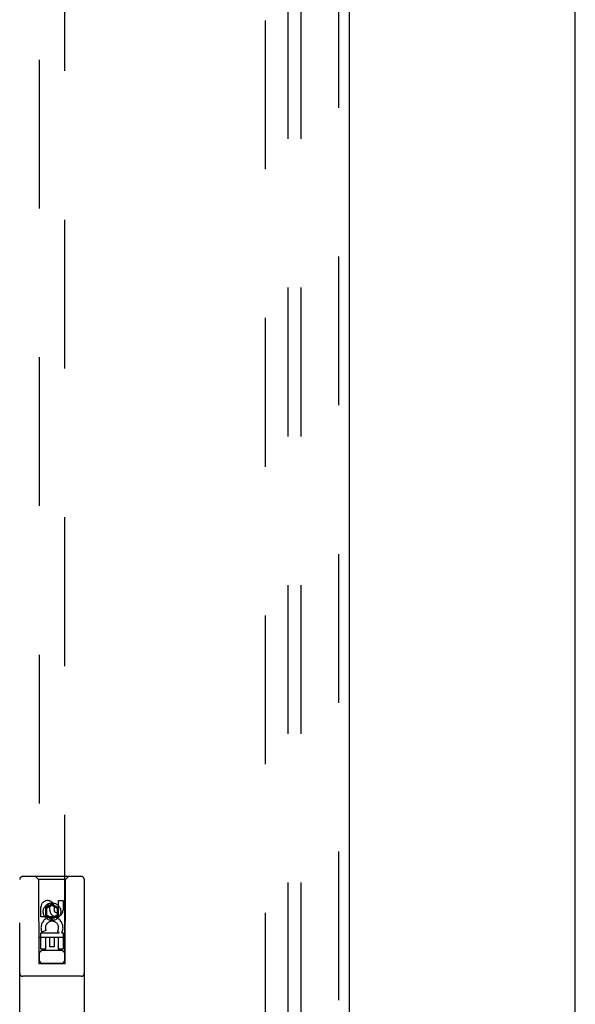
# Model space of a CAD drawing. Header units: inches. Extents: x 0 to 262, y 0 to 169.
# Tile 66 of 78: x 102.39 to 107.76, y 95.41 to 104.93. Entities that reach past the tile are written whole.
import ezdxf

# ---------------------------------------------------------------- set-up
doc = ezdxf.new("R2010")
doc.units = ezdxf.units.IN
doc.header["$LTSCALE"] = 14.384615
doc.header["$MEASUREMENT"] = 0
doc.linetypes.add('HIDDEN', pattern=[0.2, 0.1, -0.1])
doc.layers.get('0').update_dxf_attribs({"linetype": 'CONTINUOUS'})
for name, color, linetype in [('DEFAULT_2', 8, 'HIDDEN'), ('MAIN_DOOR_ASSEMBLY', 7, 'CONTINUOUS'), ('SUBPANEL', 7, 'CONTINUOUS')]:
    doc.layers.add(name, color=color, linetype=linetype)

msp = doc.modelspace()

# ---------------------------------------------------------------- linework, layer by layer
at = {"color": 3, "linetype": 'Continuous'}
msp.add_line((107.7615, 63.7333), (107.7615, 123.5253), dxfattribs=at)
at = {"layer": 'DEFAULT_2', "color": 8, "linetype": 'HIDDEN'}
msp.add_line((104.7615, 122.1813), (104.7615, 65.0773), dxfattribs=at)
at = {"layer": 'MAIN_DOOR_ASSEMBLY', "color": 8, "linetype": 'HIDDEN'}
for p, q in [((105.47, 122.7753), (105.47, 64.4833)), ((102.574, 121.8018), (102.574, 95.8)), ((102.824, 95.8), (102.824, 121.8018)), ((102.9815, 96.6418), (102.4165, 96.6418)), ((102.569, 96.6118), (102.539, 96.6418)), ((102.829, 96.6118), (102.859, 96.6418)), ((102.3865, 94.7543), (102.3865, 96.6118)), ((102.829, 96.6118), (102.569, 96.6118)), ((102.569, 96.6118), (102.5725, 95.8018)), ((102.8255, 95.8018), (102.829, 96.6118)), ((103.0115, 96.6118), (103.0115, 94.7543)), ((102.699, 96.3736), (102.6365, 96.3375)), ((102.699, 96.3621), (102.6465, 96.3318)), ((102.7615, 96.3375), (102.699, 96.3736)), ((102.699, 96.3736), (102.699, 96.3621)), ((102.7515, 96.3318), (102.699, 96.3621)), ((102.7196, 96.3582), (102.7196, 96.312)), ((102.7632, 96.4083), (102.8056, 96.4083)), ((102.7632, 96.3159), (102.7632, 96.4083)), ((102.8056, 96.4083), (102.8056, 96.3159)), ((102.5924, 96.252), (102.5924, 96.3444)), ((102.6348, 96.3444), (102.6348, 96.252)), ((102.6365, 96.3375), (102.6465, 96.3318)), ((102.6365, 96.3375), (102.6365, 96.2654)), ((102.6365, 96.2654), (102.6465, 96.2711)), ((102.6365, 96.2654), (102.699, 96.2293)), ((102.6465, 96.3318), (102.6465, 96.2711)), ((102.6465, 96.2711), (102.699, 96.2408)), ((102.6787, 96.3159), (102.6787, 96.3444)), ((102.699, 96.2408), (102.7515, 96.2711)), ((102.699, 96.2293), (102.7615, 96.2654)), ((102.7615, 96.3375), (102.7515, 96.3318)), ((102.7515, 96.2711), (102.7515, 96.3318)), ((102.7615, 96.2654), (102.7515, 96.2711)), ((102.7615, 96.2654), (102.7615, 96.3375)), ((102.6348, 96.252), (102.5924, 96.252)), ((102.699, 96.2293), (102.699, 96.2408)), ((102.5924, 96.0957), (102.77, 96.0957)), ((102.5924, 95.9396), (102.5924, 96.0957)), ((102.6405, 96.1201), (102.6014, 96.1032)), ((102.77, 96.0957), (102.7514, 96.1088)), ((102.7951, 96.0993), (102.7933, 96.0957)), ((102.7933, 96.0957), (102.8056, 96.0957)), ((102.8056, 96.0957), (102.8056, 95.9396)), ((102.8266, 96.0518), (102.5714, 96.0518)), ((102.6772, 96.0531), (102.6348, 96.0531)), ((102.6348, 96.0531), (102.6348, 95.9396)), ((102.6772, 95.9609), (102.6772, 96.0531)), ((102.7632, 96.0531), (102.7197, 96.0531)), ((102.7197, 96.0531), (102.7197, 95.9609)), ((102.7632, 95.9396), (102.7632, 96.0531)), ((102.6348, 95.9396), (102.5924, 95.9396)), ((102.784, 95.9268), (102.614, 95.9268)), ((102.7197, 95.9609), (102.6772, 95.9609)), ((102.8056, 95.9396), (102.7632, 95.9396)), ((102.5725, 95.8018), (102.8255, 95.8018)), ((102.5747, 95.803), (102.5759, 95.803)), ((102.5759, 95.803), (102.5799, 95.803)), ((102.5812, 95.7999), (102.5767, 95.7999)), ((102.5799, 95.803), (102.5923, 95.8031)), ((102.594, 95.7999), (102.5812, 95.7999)), ((102.5923, 95.8031), (102.804, 95.8031)), ((102.594, 95.7999), (102.804, 95.7999)), ((102.804, 95.8031), (102.8169, 95.803)), ((102.8169, 95.803), (102.8213, 95.803)), ((102.8221, 95.8), (102.8182, 95.7999)), ((102.8233, 95.8), (102.8221, 95.8)), ((102.9815, 95.6768), (102.4165, 95.6768))]:
    msp.add_line(p, q, dxfattribs=at)
at = {"layer": 'MAIN_DOOR_ASSEMBLY', "color": 3, "linetype": 'Continuous'}
msp.add_line((105.574, 122.7753), (105.574, 64.4833), dxfattribs=at)
at = {"layer": 'MAIN_DOOR_ASSEMBLY', "color": 8, "linetype": 'HIDDEN'}
for points in [[(102.574, 95.803), (102.5741, 95.803), (102.5743, 95.803), (102.5747, 95.803)], [(102.5767, 95.7999), (102.5752, 95.8), (102.5747, 95.8), (102.5743, 95.8), (102.5741, 95.8), (102.574, 95.8)], [(102.8182, 95.7999), (102.8058, 95.7999), (102.804, 95.7999)], [(102.8213, 95.803), (102.8228, 95.803), (102.8233, 95.803), (102.8237, 95.803), (102.8239, 95.803), (102.824, 95.803)], [(102.824, 95.8), (102.8239, 95.8), (102.8237, 95.8), (102.8233, 95.8)]]:
    msp.add_lwpolyline(points, dxfattribs=at)
for radius in [0.085, 0.0845]:
    msp.add_circle((102.699, 96.3018), radius, dxfattribs=at)
for centre, radius, start, end in [((102.4165, 96.6118), 0.03, 90, 180), ((102.9815, 96.6118), 0.03, 0, 90), ((102.6567, 96.3445), 0.0644, 12.29948, 180.07752), ((102.6567, 96.3444), 0.0219, 359.90115, 180), ((102.7421, 96.3159), 0.0635, 180, 360), ((102.7412, 96.3159), 0.0219, 190.307, 360), ((102.6991, 96.1455), 0.1065, 334.26362, 203.40274), ((102.6991, 96.1455), 0.0639, 324.88948, 203.40261), ((102.614, 95.8868), 0.04, 90, 180), ((102.784, 95.8868), 0.04, 0, 90), ((102.614, 95.8418), 0.04, 180, 270), ((102.784, 95.8418), 0.04, 270, 360), ((102.4165, 95.7068), 0.03, 180, 270), ((102.9815, 95.7068), 0.03, 270, 360)]:
    msp.add_arc(centre, radius, start, end, dxfattribs=at)
at = {"layer": 'SUBPANEL', "color": 8, "linetype": 'HIDDEN'}
for p, q in [((104.9803, 119.598), (104.9803, 67.6605)), ((105.1053, 119.598), (105.1053, 67.6605))]:
    msp.add_line(p, q, dxfattribs=at)

doc.saveas('drawing.dxf')
